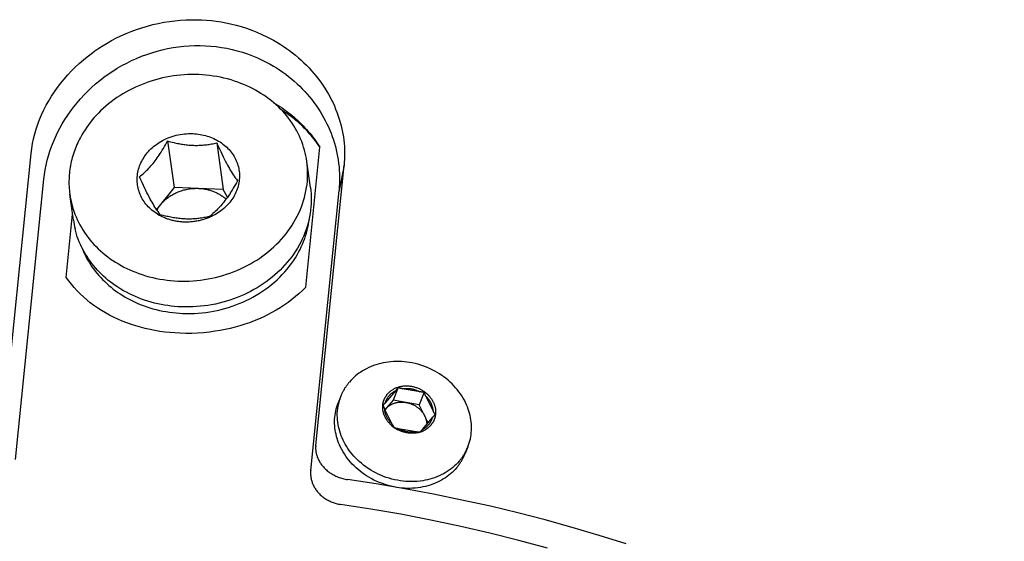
# Model space of a CAD drawing. Extents: x 0 to 1189, y 0 to 841.
# Tile 35 of 77: x 303 to 349, y 137 to 161. Entities that reach past the tile are written whole.
import ezdxf

# ---------------------------------------------------------------- set-up
doc = ezdxf.new("R2010")
doc.units = 0
doc.header["$LTSCALE"] = 65.395
doc.layers.get('0').update_dxf_attribs({"linetype": 'CONTINUOUS'})
doc.layers.add('mg_3d_BL7', color=7, linetype='CONTINUOUS')
doc.styles.get("Standard").update_dxf_attribs({"font": 'txt', "width": 0.8})
doc.dimstyles.get("Standard").update_dxf_attribs({"dimtxt": 3, "dimasz": 3, "dimexe": 2, "dimexo": 0, "dimtad": 1, "dimtxsty": 'STANDARD', "dimblk": '_ARROW_FILLED', "dimblk1": '_ARROW_FILLED', "dimblk2": '_ARROW_FILLED', "dimcen": 0.09, "dimazin": 3, "dimtol": 1, "dimtp": 0.01, "dimtm": 0.01, "dimtfac": 1, "dimtofl": 0, "dimtmove": 0, "dimatfit": 3, "dimtolj": 1})

# ---------------------------------------------------------------- blocks, each defined once
blk = doc.blocks.new('_ARROW_FILLED')
at = {"color": 0, "linetype": 'BYBLOCK'}
blk.add_solid([(0, 0), (-1, 0.167), (-1, -0.167)], dxfattribs=at)
blk = doc.blocks.new('MG_3D_BL7', base_point=(391.459, 121.842))
at = {"layer": 'mg_3d_BL7', "color": 2, "linetype": 'CONTINUOUS'}
for p, q in [((309.749, 155.794), (310.048, 153.622)), ((312.044, 155.701), (312.343, 153.529)), ((316.215, 148.953), (316.877, 155.501)), ((302.035, 142.093), (303.36, 155.207)), ((316.43, 153.623), (316.263, 154.833)), ((316.681, 141.541), (318.006, 154.655)), ((318.006, 154.655), (317.769, 153.478)), ((302.628, 140.886), (303.952, 153.999)), ((310.048, 153.622), (309.231, 152.583)), ((312.343, 153.529), (310.048, 153.622)), ((312.546, 153.16), (312.343, 153.529)), ((316.444, 140.365), (317.769, 153.478)), ((305.335, 152.093), (305.168, 153.303)), ((305, 149.409), (305.298, 152.361)), ((317.858, 143.843), (317.732, 143.528)), ((320.426, 144.11), (319.936, 143.535)), ((320.534, 144.246), (320.299, 143.657)), ((321.561, 144.049), (320.723, 144.195)), ((321.754, 144.035), (321.518, 143.446)), ((322.185, 143.136), (321.829, 143.851)), ((320.299, 143.657), (319.919, 143.211)), ((321.518, 143.446), (320.299, 143.657)), ((321.939, 142.6), (321.518, 143.446)), ((319.906, 143.236), (320.26, 142.525)), ((321.671, 142.286), (322.164, 142.865)), ((320.26, 142.525), (320.267, 142.511)), ((320.535, 142.331), (321.373, 142.186)), ((323.802, 141.472), (323.676, 141.156))]:
    blk.add_line(p, q, dxfattribs=at)
for points in [[(303.36, 155.207), (303.388, 155.439), (303.426, 155.67), (303.474, 155.899), (303.531, 156.127), (303.596, 156.353), (303.671, 156.575), (303.753, 156.795), (303.848, 157.022), (303.952, 157.245), (304.064, 157.464), (304.184, 157.678), (304.311, 157.888), (304.446, 158.094), (304.588, 158.294), (304.742, 158.498), (304.904, 158.695), (305.072, 158.887), (305.246, 159.073), (305.427, 159.253), (305.614, 159.427), (305.806, 159.594), (305.982, 159.739), (306.162, 159.877), (306.346, 160.011), (306.534, 160.139), (306.727, 160.263), (306.924, 160.381), (307.124, 160.494), (307.327, 160.601), (307.564, 160.716), (307.804, 160.824), (308.048, 160.923), (308.295, 161.015), (308.546, 161.099), (308.798, 161.174), (309.054, 161.242), (309.311, 161.3), (309.57, 161.351), (309.83, 161.392), (310.092, 161.426), (310.354, 161.45), (310.618, 161.466), (310.881, 161.473), (311.111, 161.472), (311.34, 161.465), (311.569, 161.45), (311.798, 161.429), (312.024, 161.402), (312.25, 161.368), (312.475, 161.327), (312.698, 161.28), (312.949, 161.218), (313.197, 161.148), (313.443, 161.069), (313.687, 160.983), (313.926, 160.888), (314.163, 160.784), (314.395, 160.673)], [(314.395, 160.673), (314.552, 160.592), (314.708, 160.507), (314.861, 160.418), (315.012, 160.326), (315.161, 160.229), (315.307, 160.129), (315.451, 160.025), (315.593, 159.918), (315.731, 159.807), (315.867, 159.693), (316, 159.575), (316.126, 159.457), (316.248, 159.336), (316.368, 159.212), (316.484, 159.084), (316.597, 158.954), (316.707, 158.821), (316.813, 158.686), (316.915, 158.547), (317.014, 158.406), (317.108, 158.262), (317.199, 158.116), (317.276, 157.983), (317.35, 157.848), (317.421, 157.712), (317.488, 157.573), (317.552, 157.433), (317.612, 157.291), (317.667, 157.15), (317.719, 157.008), (317.767, 156.864), (317.812, 156.719), (317.852, 156.573), (317.888, 156.426), (317.92, 156.28), (317.948, 156.134), (317.972, 155.986), (317.993, 155.838), (318.009, 155.69), (318.02, 155.541), (318.028, 155.393), (318.032, 155.245), (318.031, 155.097), (318.027, 154.949), (318.018, 154.802), (318.006, 154.655)], [(303.952, 153.999), (303.979, 154.223), (304.015, 154.446), (304.059, 154.668), (304.111, 154.888), (304.171, 155.106), (304.238, 155.322), (304.313, 155.535), (304.399, 155.755), (304.493, 155.972), (304.595, 156.185), (304.703, 156.395), (304.819, 156.601), (304.941, 156.802), (305.07, 157), (305.211, 157.2), (305.358, 157.396), (305.512, 157.587), (305.672, 157.772), (305.838, 157.952), (306.01, 158.126), (306.188, 158.295), (306.376, 158.462), (306.569, 158.623), (306.768, 158.777), (306.971, 158.924), (307.179, 159.064), (307.392, 159.198), (307.609, 159.324), (307.834, 159.444), (308.062, 159.557), (308.293, 159.662), (308.529, 159.759), (308.767, 159.847), (309.009, 159.928), (309.253, 160), (309.499, 160.064), (309.748, 160.119), (309.999, 160.165), (310.251, 160.202), (310.504, 160.231), (310.758, 160.25), (311.012, 160.261), (311.265, 160.262), (311.518, 160.254), (311.77, 160.238), (312.021, 160.212), (312.272, 160.177), (312.52, 160.133), (312.768, 160.08), (313.009, 160.019), (313.248, 159.949), (313.484, 159.871), (313.718, 159.784), (313.947, 159.688), (314.173, 159.585), (314.395, 159.473)], [(314.395, 159.473), (314.547, 159.39), (314.697, 159.304), (314.844, 159.213), (314.99, 159.119), (315.132, 159.021), (315.273, 158.919), (315.41, 158.813), (315.545, 158.704), (315.677, 158.591), (315.806, 158.475), (315.932, 158.355), (316.051, 158.236), (316.166, 158.114), (316.279, 157.989), (316.388, 157.861), (316.493, 157.73), (316.595, 157.596), (316.694, 157.46), (316.789, 157.321), (316.88, 157.18), (316.967, 157.036), (317.05, 156.89), (317.127, 156.747), (317.2, 156.601), (317.27, 156.454), (317.335, 156.304), (317.396, 156.153), (317.453, 156.001), (317.506, 155.847), (317.555, 155.691), (317.599, 155.535), (317.639, 155.377), (317.675, 155.217), (317.705, 155.061), (317.732, 154.904), (317.753, 154.747), (317.771, 154.588), (317.784, 154.43), (317.793, 154.271), (317.797, 154.112), (317.797, 153.953), (317.792, 153.795), (317.783, 153.636), (317.769, 153.478)], [(311.204, 158.899), (311.034, 158.904), (310.864, 158.904), (310.695, 158.9), (310.525, 158.891), (310.355, 158.878), (310.186, 158.86), (310.017, 158.838), (309.849, 158.811), (309.681, 158.78), (309.515, 158.745), (309.35, 158.706), (309.187, 158.662), (309.025, 158.614), (308.864, 158.562), (308.705, 158.506), (308.548, 158.445), (308.392, 158.381), (308.238, 158.312), (308.086, 158.239), (307.936, 158.162), (307.792, 158.083), (307.65, 158), (307.511, 157.913), (307.374, 157.823), (307.24, 157.729), (307.108, 157.631), (306.98, 157.529), (306.854, 157.424), (306.731, 157.315), (306.612, 157.202), (306.511, 157.101), (306.412, 156.997), (306.316, 156.891), (306.223, 156.782), (306.134, 156.67), (306.047, 156.557), (305.964, 156.44), (305.884, 156.322), (305.807, 156.202), (305.734, 156.079), (305.665, 155.955)], [(316.263, 154.833), (316.242, 154.968), (316.217, 155.103), (316.187, 155.237), (316.153, 155.37), (316.114, 155.502), (316.071, 155.633), (316.023, 155.763), (315.971, 155.891), (315.915, 156.018), (315.855, 156.143), (315.791, 156.266), (315.723, 156.387), (315.65, 156.508), (315.573, 156.626), (315.492, 156.742), (315.408, 156.855), (315.321, 156.966), (315.23, 157.074), (315.133, 157.182), (315.034, 157.286), (314.931, 157.388), (314.825, 157.486), (314.716, 157.582), (314.605, 157.674), (314.487, 157.766), (314.366, 157.854), (314.243, 157.939), (314.117, 158.021), (313.989, 158.099), (313.859, 158.173), (313.726, 158.244), (313.592, 158.312), (313.456, 158.375), (313.318, 158.435), (313.179, 158.492), (313.039, 158.545), (312.877, 158.6), (312.714, 158.651), (312.55, 158.697), (312.384, 158.739), (312.217, 158.775), (312.05, 158.808), (311.881, 158.835), (311.713, 158.858), (311.543, 158.876), (311.374, 158.89), (311.204, 158.899)], [(314.7, 157.594), (314.802, 157.533), (314.903, 157.471), (315.002, 157.406), (315.101, 157.34), (315.198, 157.272), (315.294, 157.202), (315.389, 157.13), (315.482, 157.057), (315.574, 156.982), (315.665, 156.905), (315.754, 156.827), (315.842, 156.747), (315.929, 156.665), (316.011, 156.584), (316.093, 156.501), (316.172, 156.417), (316.25, 156.331), (316.327, 156.244), (316.402, 156.156), (316.475, 156.066), (316.546, 155.975), (316.616, 155.883), (316.684, 155.789), (316.75, 155.694), (316.814, 155.598), (316.877, 155.501)], [(316.877, 155.501), (316.823, 155.581), (316.768, 155.661), (316.711, 155.739), (316.654, 155.817), (316.594, 155.894), (316.534, 155.969), (316.472, 156.044), (316.409, 156.117), (316.344, 156.19), (316.279, 156.261), (316.212, 156.332), (316.144, 156.401), (316.075, 156.469), (315.996, 156.543), (315.916, 156.616), (315.835, 156.688), (315.753, 156.758), (315.669, 156.827), (315.585, 156.894), (315.499, 156.96), (315.412, 157.024), (315.323, 157.086), (315.234, 157.147), (315.144, 157.207), (315.053, 157.265)], [(305.665, 155.955), (305.622, 155.873), (305.581, 155.79), (305.541, 155.707), (305.503, 155.623), (305.467, 155.538), (305.433, 155.452), (305.4, 155.365), (305.369, 155.278), (305.339, 155.19), (305.312, 155.102), (305.286, 155.013), (305.262, 154.923), (305.24, 154.833), (305.22, 154.743), (305.202, 154.652), (305.187, 154.562), (305.173, 154.473), (305.161, 154.383), (305.151, 154.293), (305.143, 154.203), (305.137, 154.113), (305.133, 154.023), (305.13, 153.932), (305.13, 153.842), (305.131, 153.752), (305.135, 153.662), (305.14, 153.572), (305.148, 153.482), (305.157, 153.392), (305.168, 153.303)], [(309.342, 152.323), (309.274, 152.364), (309.206, 152.407), (309.141, 152.453), (309.076, 152.501), (309.014, 152.551), (308.954, 152.604), (308.895, 152.659), (308.839, 152.716), (308.785, 152.775), (308.735, 152.834), (308.688, 152.895), (308.644, 152.957), (308.602, 153.022), (308.562, 153.087), (308.525, 153.155), (308.491, 153.224), (308.46, 153.294), (308.432, 153.365), (308.408, 153.436), (308.386, 153.508), (308.368, 153.581), (308.353, 153.655), (308.34, 153.729), (308.331, 153.804), (308.325, 153.879), (308.322, 153.954), (308.322, 154.029), (308.326, 154.105), (308.333, 154.181), (308.343, 154.257), (308.356, 154.332), (308.372, 154.407), (308.391, 154.481), (308.413, 154.554), (308.438, 154.626), (308.466, 154.697), (308.498, 154.77), (308.533, 154.842), (308.571, 154.912), (308.611, 154.981), (308.654, 155.048), (308.699, 155.113), (308.747, 155.177), (308.797, 155.239), (308.849, 155.299), (308.906, 155.36), (308.965, 155.419), (309.026, 155.475), (309.089, 155.53), (309.154, 155.582), (309.221, 155.633), (309.289, 155.681), (309.359, 155.726), (309.43, 155.77), (309.515, 155.817), (309.601, 155.861), (309.689, 155.903), (309.778, 155.94), (309.869, 155.975), (309.96, 156.007), (310.053, 156.035), (310.147, 156.06), (310.243, 156.081), (310.339, 156.1), (310.436, 156.115), (310.534, 156.126), (310.632, 156.135), (310.729, 156.139), (310.827, 156.141), (310.925, 156.138)], [(308.427, 154.115), (308.485, 154.162), (308.543, 154.209), (308.599, 154.258), (308.655, 154.308), (308.709, 154.358), (308.763, 154.41), (308.816, 154.463), (308.867, 154.517), (308.918, 154.571), (308.967, 154.627), (309.016, 154.683), (309.063, 154.741), (309.11, 154.799), (309.16, 154.865), (309.21, 154.931), (309.259, 154.999), (309.307, 155.067), (309.353, 155.136), (309.399, 155.205), (309.444, 155.275), (309.497, 155.36), (309.55, 155.446), (309.601, 155.532), (309.651, 155.619), (309.7, 155.707), (309.749, 155.794)], [(309.749, 155.794), (309.819, 155.775), (309.889, 155.756), (309.96, 155.738), (310.031, 155.721), (310.089, 155.707), (310.147, 155.694), (310.206, 155.682), (310.265, 155.67), (310.324, 155.659), (310.383, 155.649), (310.442, 155.639), (310.501, 155.63), (310.56, 155.622), (310.62, 155.615), (310.679, 155.609), (310.739, 155.603), (310.799, 155.598), (310.858, 155.595), (310.918, 155.592)], [(310.925, 156.138), (311.01, 156.134), (311.096, 156.126), (311.181, 156.116), (311.265, 156.103), (311.35, 156.087), (311.433, 156.069), (311.517, 156.048), (311.599, 156.024), (311.681, 155.997), (311.758, 155.969), (311.835, 155.938), (311.91, 155.905), (311.984, 155.869), (312.057, 155.831), (312.129, 155.79), (312.199, 155.746), (312.267, 155.7), (312.334, 155.652), (312.395, 155.603), (312.455, 155.552), (312.513, 155.499), (312.569, 155.444), (312.623, 155.387), (312.675, 155.327), (312.724, 155.266), (312.771, 155.203), (312.815, 155.138), (312.855, 155.073), (312.892, 155.007), (312.927, 154.94), (312.959, 154.871), (312.988, 154.801), (313.014, 154.73), (313.037, 154.657), (313.057, 154.584), (313.074, 154.51), (313.087, 154.436), (313.098, 154.362), (313.105, 154.287), (313.109, 154.211), (313.11, 154.136), (313.108, 154.061), (313.102, 153.985), (313.094, 153.911), (313.082, 153.836), (313.067, 153.76), (313.049, 153.685), (313.028, 153.61), (313.003, 153.537), (312.976, 153.464), (312.946, 153.393), (312.913, 153.323), (312.878, 153.254), (312.84, 153.186), (312.797, 153.117), (312.752, 153.05), (312.704, 152.984), (312.654, 152.92), (312.602, 152.858), (312.547, 152.798), (312.491, 152.74), (312.432, 152.684), (312.372, 152.63), (312.306, 152.576), (312.239, 152.524), (312.171, 152.474), (312.1, 152.427), (312.028, 152.382), (311.955, 152.339), (311.881, 152.299), (311.805, 152.262), (311.728, 152.226)], [(310.918, 155.592), (310.977, 155.59), (311.035, 155.589), (311.094, 155.589), (311.152, 155.589), (311.211, 155.591), (311.27, 155.593), (311.328, 155.596), (311.387, 155.601), (311.445, 155.606), (311.503, 155.611), (311.564, 155.618), (311.624, 155.626), (311.685, 155.634), (311.745, 155.644), (311.805, 155.654), (311.865, 155.664), (311.925, 155.676), (311.984, 155.688), (312.044, 155.701)], [(312.044, 155.701), (312.105, 155.565), (312.168, 155.429), (312.231, 155.294), (312.295, 155.159), (312.345, 155.058), (312.395, 154.958), (312.446, 154.857), (312.499, 154.758), (312.552, 154.659), (312.594, 154.583), (312.637, 154.508), (312.681, 154.433), (312.726, 154.359), (312.772, 154.286), (312.819, 154.213), (312.867, 154.14), (312.916, 154.069), (312.966, 153.999), (313.017, 153.929)], [(310.228, 149.237), (310.405, 149.232), (310.582, 149.232), (310.759, 149.237), (310.936, 149.247), (311.113, 149.261), (311.29, 149.281), (311.465, 149.305), (311.64, 149.334), (311.814, 149.368), (311.987, 149.407), (312.159, 149.45), (312.329, 149.498), (312.499, 149.551), (312.666, 149.608), (312.83, 149.669), (312.992, 149.735), (313.152, 149.805), (313.31, 149.879), (313.466, 149.958), (313.62, 150.042), (313.771, 150.13), (313.916, 150.22), (314.059, 150.314), (314.198, 150.412), (314.335, 150.514), (314.469, 150.62), (314.599, 150.73), (314.726, 150.845), (314.846, 150.959), (314.962, 151.077), (315.074, 151.198), (315.183, 151.323), (315.288, 151.452), (315.388, 151.583), (315.484, 151.718), (315.573, 151.851), (315.657, 151.988), (315.737, 152.126), (315.812, 152.268), (315.883, 152.412), (315.948, 152.558), (316.008, 152.707), (316.062, 152.853), (316.11, 153.001), (316.153, 153.151), (316.191, 153.302), (316.224, 153.454), (316.251, 153.608), (316.272, 153.762), (316.288, 153.915), (316.298, 154.068), (316.302, 154.221), (316.301, 154.375), (316.294, 154.528), (316.281, 154.681), (316.263, 154.833)], [(309.4, 152.343), (309.349, 152.413), (309.299, 152.484), (309.25, 152.555), (309.202, 152.627), (309.155, 152.7), (309.109, 152.774), (309.064, 152.848), (309.02, 152.923), (308.977, 152.998), (308.935, 153.073), (308.882, 153.172), (308.829, 153.272), (308.778, 153.372), (308.728, 153.473), (308.678, 153.574), (308.614, 153.708), (308.551, 153.844), (308.489, 153.979), (308.427, 154.115)], [(313.017, 153.929), (312.969, 153.841), (312.919, 153.754), (312.869, 153.667), (312.818, 153.581), (312.766, 153.495), (312.712, 153.41), (312.667, 153.34), (312.622, 153.27), (312.575, 153.201), (312.527, 153.133), (312.478, 153.066), (312.429, 152.999), (312.378, 152.933), (312.331, 152.875), (312.284, 152.818), (312.235, 152.761), (312.186, 152.706), (312.135, 152.651), (312.084, 152.597), (312.031, 152.545), (311.978, 152.493), (311.923, 152.442), (311.867, 152.392), (311.811, 152.344), (311.754, 152.296), (311.695, 152.25)], [(309.388, 152.783), (309.421, 152.823), (309.455, 152.863), (309.49, 152.902), (309.526, 152.94), (309.564, 152.977), (309.602, 153.013), (309.642, 153.048), (309.682, 153.082), (309.724, 153.115), (309.766, 153.146), (309.809, 153.177), (309.853, 153.207), (309.897, 153.236), (309.943, 153.263), (309.989, 153.29), (310.035, 153.315), (310.083, 153.34), (310.13, 153.363), (310.179, 153.385), (310.233, 153.407), (310.287, 153.429), (310.341, 153.449), (310.397, 153.467), (310.452, 153.484), (310.508, 153.5), (310.565, 153.514), (310.621, 153.527), (310.678, 153.538), (310.735, 153.548), (310.793, 153.557), (310.85, 153.564), (310.908, 153.569), (310.966, 153.573), (311.023, 153.576), (311.081, 153.577), (311.138, 153.577), (311.196, 153.575)], [(316.43, 153.623), (316.448, 153.471), (316.461, 153.318), (316.468, 153.165), (316.469, 153.012), (316.464, 152.858), (316.454, 152.705), (316.439, 152.552), (316.418, 152.398), (316.391, 152.244), (316.358, 152.092), (316.32, 151.941), (316.277, 151.791), (316.228, 151.643), (316.175, 151.497), (316.115, 151.348), (316.049, 151.202), (315.979, 151.058), (315.904, 150.917), (315.824, 150.778), (315.74, 150.642), (315.651, 150.508), (315.555, 150.373), (315.454, 150.242), (315.35, 150.114), (315.241, 149.989), (315.129, 149.867), (315.013, 149.749), (314.893, 149.635), (314.766, 149.521), (314.636, 149.411), (314.502, 149.304), (314.365, 149.202), (314.226, 149.104), (314.083, 149.01), (313.938, 148.92), (313.787, 148.832), (313.633, 148.749), (313.477, 148.67), (313.319, 148.595), (313.159, 148.525), (312.997, 148.459), (312.833, 148.398), (312.665, 148.341), (312.496, 148.288), (312.326, 148.24), (312.154, 148.197), (311.981, 148.158), (311.807, 148.125), (311.632, 148.096), (311.456, 148.071), (311.28, 148.052), (311.103, 148.037), (310.926, 148.027), (310.749, 148.022), (310.572, 148.022), (310.395, 148.027)], [(311.196, 153.575), (311.241, 153.573), (311.286, 153.57), (311.33, 153.566), (311.375, 153.561), (311.42, 153.555), (311.464, 153.549), (311.509, 153.541), (311.553, 153.532), (311.597, 153.523), (311.641, 153.513), (311.685, 153.501), (311.728, 153.489), (311.771, 153.476), (311.814, 153.462), (311.857, 153.447), (311.899, 153.431), (311.939, 153.415), (311.979, 153.398), (312.018, 153.38), (312.057, 153.362), (312.096, 153.342), (312.134, 153.322), (312.172, 153.301), (312.209, 153.279), (312.245, 153.256), (312.281, 153.233), (312.317, 153.208), (312.352, 153.183), (312.386, 153.157), (312.42, 153.13), (312.453, 153.103), (312.485, 153.075)], [(305.168, 153.303), (305.189, 153.167), (305.215, 153.033), (305.245, 152.899), (305.279, 152.765), (305.318, 152.634), (305.361, 152.503), (305.408, 152.373), (305.46, 152.244), (305.516, 152.117), (305.577, 151.992), (305.641, 151.869), (305.709, 151.749), (305.782, 151.628), (305.859, 151.509), (305.939, 151.394), (306.024, 151.28), (306.111, 151.17), (306.202, 151.062), (306.299, 150.954), (306.398, 150.849), (306.501, 150.748), (306.607, 150.649), (306.715, 150.554), (306.827, 150.462), (306.945, 150.37), (307.065, 150.281), (307.189, 150.196), (307.315, 150.115), (307.443, 150.037), (307.573, 149.962), (307.705, 149.891), (307.84, 149.824), (307.976, 149.76), (308.113, 149.7), (308.253, 149.644), (308.393, 149.591), (308.555, 149.535), (308.718, 149.485), (308.882, 149.438), (309.048, 149.397), (309.215, 149.36), (309.382, 149.328), (309.55, 149.301), (309.719, 149.278), (309.889, 149.259), (310.058, 149.246), (310.228, 149.237)], [(310.507, 151.997), (310.461, 152), (310.415, 152.003), (310.369, 152.006), (310.324, 152.011), (310.278, 152.016), (310.232, 152.022), (310.187, 152.029), (310.142, 152.037), (310.096, 152.045), (310.051, 152.055), (310.007, 152.065), (309.962, 152.076), (309.917, 152.087), (309.874, 152.099), (309.831, 152.112), (309.789, 152.126), (309.746, 152.14), (309.704, 152.155), (309.662, 152.171), (309.621, 152.188), (309.579, 152.205), (309.538, 152.223), (309.498, 152.242), (309.458, 152.261), (309.418, 152.282), (309.379, 152.303)], [(310.569, 152.141), (310.509, 152.144), (310.449, 152.147), (310.389, 152.152), (310.329, 152.158), (310.269, 152.164), (310.206, 152.172), (310.143, 152.181), (310.081, 152.19), (310.018, 152.2), (309.956, 152.212), (309.893, 152.223), (309.831, 152.236), (309.769, 152.25), (309.707, 152.264), (309.646, 152.278), (309.584, 152.294), (309.523, 152.31), (309.461, 152.326), (309.4, 152.343)], [(310.46, 147.72), (310.64, 147.716), (310.82, 147.716), (311, 147.722), (311.18, 147.732), (311.36, 147.748), (311.539, 147.769), (311.718, 147.795), (311.896, 147.826), (312.073, 147.862), (312.249, 147.903), (312.423, 147.949), (312.596, 148), (312.766, 148.055), (312.935, 148.115), (313.101, 148.18), (313.266, 148.25), (313.428, 148.325), (313.588, 148.404), (313.743, 148.486), (313.895, 148.573), (314.045, 148.665), (314.192, 148.761), (314.336, 148.861), (314.477, 148.966), (314.611, 149.072), (314.742, 149.182), (314.869, 149.297), (314.993, 149.415), (315.112, 149.537), (315.228, 149.663), (315.336, 149.79), (315.441, 149.919), (315.541, 150.052), (315.636, 150.188), (315.727, 150.327), (315.812, 150.47), (315.88, 150.591), (315.944, 150.713), (316.004, 150.838), (316.061, 150.964), (316.114, 151.092), (316.162, 151.222), (316.207, 151.353), (316.246, 151.483), (316.282, 151.613), (316.313, 151.745), (316.341, 151.878), (316.364, 152.011), (316.382, 152.145), (316.396, 152.28)], [(311.709, 152.218), (311.661, 152.198), (311.614, 152.179), (311.566, 152.162), (311.517, 152.144), (311.469, 152.128), (311.42, 152.113), (311.371, 152.099), (311.321, 152.085), (311.271, 152.073), (311.222, 152.061), (311.171, 152.051), (311.121, 152.041), (311.07, 152.032), (311.019, 152.024), (310.968, 152.017), (310.917, 152.011), (310.866, 152.006), (310.815, 152.002), (310.763, 151.999), (310.712, 151.997), (310.661, 151.995), (310.609, 151.995), (310.558, 151.996), (310.507, 151.997)], [(311.695, 152.25), (311.636, 152.237), (311.576, 152.225), (311.516, 152.214), (311.456, 152.203), (311.396, 152.193), (311.336, 152.183), (311.276, 152.175), (311.215, 152.167), (311.155, 152.16), (311.096, 152.155), (311.038, 152.15), (310.979, 152.146), (310.921, 152.142), (310.862, 152.14), (310.804, 152.138), (310.745, 152.138), (310.686, 152.138), (310.628, 152.139), (310.569, 152.141)], [(310.395, 148.027), (310.235, 148.035), (310.076, 148.048), (309.918, 148.064), (309.759, 148.085), (309.601, 148.109), (309.444, 148.138), (309.287, 148.171), (309.131, 148.207), (308.977, 148.248), (308.823, 148.293), (308.671, 148.343), (308.525, 148.394), (308.381, 148.449), (308.239, 148.508), (308.098, 148.571), (307.959, 148.637), (307.822, 148.708), (307.687, 148.782), (307.554, 148.86), (307.424, 148.942), (307.296, 149.027), (307.171, 149.116), (307.062, 149.198), (306.955, 149.283), (306.851, 149.371), (306.749, 149.462), (306.65, 149.555), (306.554, 149.651), (306.462, 149.748), (306.373, 149.847), (306.287, 149.949), (306.204, 150.053), (306.124, 150.159), (306.047, 150.268), (305.975, 150.377), (305.906, 150.488), (305.84, 150.601), (305.778, 150.716), (305.719, 150.833), (305.663, 150.951), (305.612, 151.07), (305.565, 151.19), (305.521, 151.312), (305.481, 151.434), (305.445, 151.558), (305.413, 151.683)], [(305.731, 150.81), (305.778, 150.691), (305.829, 150.574), (305.883, 150.459), (305.942, 150.344), (306.003, 150.232), (306.068, 150.121), (306.136, 150.013), (306.207, 149.906), (306.281, 149.801), (306.359, 149.699), (306.439, 149.598), (306.525, 149.497), (306.614, 149.398), (306.706, 149.302), (306.801, 149.208), (306.898, 149.117), (306.997, 149.029), (307.099, 148.943), (307.204, 148.861), (307.31, 148.781), (307.418, 148.704), (307.529, 148.629), (307.646, 148.555), (307.765, 148.484), (307.886, 148.416), (308.009, 148.351), (308.133, 148.289), (308.259, 148.231), (308.386, 148.175), (308.515, 148.123), (308.645, 148.074), (308.776, 148.028), (308.908, 147.985), (309.06, 147.94), (309.212, 147.9), (309.366, 147.863), (309.521, 147.831), (309.676, 147.802), (309.832, 147.778), (309.989, 147.757), (310.146, 147.741), (310.303, 147.729), (310.46, 147.72)], [(316.215, 148.953), (316.059, 148.798), (315.898, 148.648), (315.731, 148.504), (315.559, 148.366), (315.383, 148.234), (315.202, 148.107), (315.017, 147.987), (314.821, 147.868), (314.622, 147.755), (314.418, 147.648), (314.212, 147.548), (314.003, 147.455), (313.791, 147.367), (313.577, 147.286), (313.354, 147.209), (313.128, 147.138), (312.901, 147.074), (312.673, 147.016), (312.442, 146.965), (312.211, 146.92), (311.978, 146.881), (311.703, 146.844), (311.427, 146.816), (311.15, 146.796), (310.873, 146.785), (310.595, 146.783), (310.318, 146.79), (310.084, 146.803), (309.851, 146.822), (309.618, 146.847), (309.386, 146.879), (309.156, 146.918), (308.926, 146.963), (308.698, 147.015), (308.48, 147.071), (308.263, 147.134), (308.049, 147.203), (307.837, 147.278), (307.627, 147.361), (307.42, 147.449), (307.216, 147.545), (307.026, 147.642), (306.838, 147.745), (306.654, 147.854), (306.474, 147.97), (306.298, 148.092), (306.127, 148.22), (305.96, 148.355), (305.806, 148.489), (305.657, 148.63), (305.513, 148.775), (305.375, 148.926), (305.244, 149.082), (305.118, 149.243), (305, 149.409)], [(323.802, 141.472), (323.836, 141.564), (323.867, 141.657), (323.894, 141.752), (323.917, 141.847), (323.936, 141.944), (323.951, 142.042), (323.962, 142.141), (323.968, 142.24), (323.971, 142.34), (323.97, 142.439), (323.965, 142.54), (323.956, 142.641), (323.943, 142.742), (323.926, 142.842), (323.905, 142.941), (323.88, 143.042), (323.851, 143.142), (323.818, 143.241), (323.782, 143.338), (323.742, 143.434), (323.691, 143.543), (323.637, 143.65), (323.578, 143.755), (323.515, 143.857), (323.448, 143.957), (323.378, 144.055), (323.303, 144.15), (323.226, 144.242), (323.145, 144.331), (323.058, 144.421), (322.967, 144.508), (322.874, 144.591), (322.777, 144.671), (322.678, 144.747), (322.576, 144.82), (322.472, 144.889), (322.365, 144.955), (322.256, 145.017), (322.13, 145.083), (322.001, 145.144), (321.869, 145.2), (321.736, 145.251), (321.601, 145.297), (321.464, 145.338), (321.326, 145.374), (321.187, 145.404), (321.064, 145.426), (320.941, 145.443), (320.817, 145.457), (320.693, 145.466), (320.569, 145.471), (320.445, 145.471), (320.32, 145.466), (320.196, 145.458), (320.072, 145.444), (319.954, 145.427), (319.837, 145.405), (319.721, 145.379), (319.606, 145.349), (319.492, 145.315), (319.379, 145.276), (319.269, 145.232), (319.16, 145.184), (319.053, 145.132), (318.963, 145.083), (318.874, 145.031), (318.788, 144.976), (318.703, 144.917), (318.621, 144.855), (318.543, 144.791), (318.468, 144.725), (318.396, 144.655), (318.326, 144.583), (318.259, 144.508)], [(317.858, 143.843), (317.87, 143.873), (317.882, 143.903), (317.895, 143.933), (317.909, 143.962), (317.923, 143.991), (317.937, 144.02), (317.953, 144.053), (317.97, 144.085), (317.988, 144.118), (318.006, 144.149), (318.025, 144.181), (318.044, 144.212), (318.063, 144.243), (318.083, 144.274), (318.104, 144.304), (318.125, 144.334), (318.146, 144.364), (318.168, 144.394), (318.19, 144.423), (318.213, 144.451), (318.236, 144.48), (318.259, 144.508)], [(320.04, 143.948), (320.062, 143.973), (320.085, 143.998), (320.109, 144.022), (320.134, 144.044), (320.16, 144.067), (320.187, 144.088), (320.214, 144.108), (320.242, 144.128), (320.27, 144.147), (320.299, 144.164), (320.329, 144.181), (320.359, 144.197), (320.389, 144.212), (320.425, 144.228), (320.461, 144.243), (320.498, 144.257), (320.535, 144.269), (320.572, 144.28), (320.61, 144.29), (320.648, 144.299), (320.686, 144.307), (320.724, 144.313), (320.763, 144.318), (320.802, 144.322), (320.84, 144.325), (320.881, 144.327), (320.922, 144.328), (320.962, 144.327), (321.003, 144.326), (321.044, 144.323), (321.084, 144.319), (321.125, 144.313), (321.165, 144.307), (321.205, 144.299), (321.245, 144.291), (321.284, 144.281), (321.324, 144.27), (321.363, 144.258), (321.402, 144.244), (321.441, 144.23), (321.479, 144.215), (321.517, 144.198), (321.554, 144.181), (321.591, 144.162), (321.627, 144.142), (321.663, 144.122), (321.698, 144.1), (321.732, 144.078), (321.766, 144.054)], [(319.815, 143.372), (319.816, 143.393), (319.818, 143.414), (319.82, 143.435), (319.822, 143.455), (319.825, 143.476), (319.828, 143.497), (319.832, 143.518), (319.836, 143.538), (319.841, 143.559), (319.846, 143.579), (319.852, 143.599), (319.858, 143.62), (319.864, 143.64), (319.871, 143.659), (319.879, 143.679), (319.886, 143.699), (319.895, 143.718), (319.904, 143.737), (319.913, 143.756), (319.922, 143.775), (319.932, 143.793), (319.943, 143.811), (319.954, 143.829), (319.965, 143.847), (319.976, 143.865), (319.988, 143.882), (320.001, 143.899), (320.013, 143.916), (320.026, 143.932), (320.04, 143.948)], [(319.936, 143.535), (319.942, 143.556), (319.949, 143.577), (319.956, 143.598), (319.964, 143.618), (319.973, 143.638), (319.981, 143.658), (319.991, 143.678), (320.001, 143.698), (320.011, 143.717), (320.022, 143.736), (320.033, 143.755), (320.045, 143.774), (320.057, 143.792), (320.07, 143.81), (320.083, 143.828), (320.097, 143.845), (320.111, 143.862), (320.125, 143.878), (320.14, 143.894), (320.154, 143.909), (320.17, 143.925), (320.185, 143.939), (320.201, 143.954), (320.217, 143.968), (320.234, 143.981), (320.251, 143.995), (320.268, 144.007), (320.285, 144.02), (320.303, 144.032), (320.321, 144.044), (320.339, 144.055), (320.358, 144.066), (320.376, 144.076), (320.395, 144.086), (320.414, 144.096)], [(320.534, 144.246), (320.527, 144.236), (320.519, 144.226), (320.511, 144.216), (320.504, 144.206), (320.493, 144.192), (320.482, 144.178), (320.471, 144.164), (320.46, 144.15), (320.448, 144.137), (320.437, 144.123), (320.426, 144.11)], [(320.723, 144.195), (320.712, 144.197), (320.701, 144.199), (320.69, 144.201), (320.679, 144.203), (320.668, 144.205), (320.657, 144.208), (320.646, 144.21), (320.635, 144.213), (320.624, 144.216), (320.618, 144.217), (320.611, 144.219), (320.604, 144.221), (320.598, 144.223), (320.591, 144.225), (320.585, 144.227), (320.578, 144.229), (320.572, 144.231), (320.565, 144.233), (320.559, 144.236), (320.553, 144.238), (320.547, 144.241), (320.54, 144.244), (320.534, 144.246)], [(320.723, 144.195), (320.751, 144.199), (320.778, 144.203), (320.806, 144.206), (320.834, 144.208), (320.863, 144.21), (320.891, 144.211), (320.919, 144.211), (320.947, 144.211), (320.975, 144.21), (321.004, 144.209), (321.032, 144.206), (321.06, 144.204), (321.088, 144.2), (321.116, 144.197), (321.144, 144.192), (321.172, 144.187), (321.201, 144.181), (321.229, 144.174), (321.257, 144.167), (321.285, 144.16), (321.312, 144.151), (321.34, 144.143), (321.367, 144.133), (321.394, 144.123), (321.421, 144.112), (321.447, 144.101), (321.474, 144.09), (321.5, 144.077), (321.525, 144.065), (321.551, 144.051)], [(321.754, 144.035), (321.747, 144.035), (321.739, 144.034), (321.732, 144.034), (321.725, 144.034), (321.718, 144.034), (321.711, 144.034), (321.703, 144.034), (321.693, 144.035), (321.683, 144.035), (321.673, 144.036), (321.663, 144.036), (321.652, 144.037), (321.642, 144.038), (321.632, 144.039), (321.622, 144.041), (321.612, 144.042), (321.601, 144.043), (321.591, 144.045), (321.581, 144.046), (321.571, 144.048), (321.561, 144.049)], [(321.829, 143.851), (321.822, 143.865), (321.815, 143.88), (321.808, 143.894), (321.804, 143.903), (321.8, 143.913), (321.796, 143.922), (321.792, 143.931), (321.788, 143.94), (321.784, 143.95), (321.78, 143.959), (321.777, 143.968), (321.773, 143.978), (321.769, 143.987), (321.766, 143.997), (321.763, 144.006), (321.76, 144.016), (321.757, 144.025), (321.754, 144.035)], [(321.766, 144.054), (321.793, 144.034), (321.821, 144.013), (321.847, 143.991), (321.873, 143.969), (321.899, 143.946), (321.924, 143.922), (321.948, 143.898), (321.972, 143.873), (321.995, 143.847), (322.018, 143.821), (322.038, 143.795), (322.059, 143.769), (322.078, 143.742), (322.097, 143.715), (322.116, 143.687), (322.133, 143.659), (322.15, 143.63), (322.165, 143.601), (322.18, 143.571), (322.195, 143.541), (322.206, 143.515), (322.217, 143.488), (322.228, 143.461), (322.237, 143.433), (322.246, 143.406), (322.254, 143.378), (322.262, 143.35), (322.268, 143.322), (322.274, 143.293), (322.279, 143.265), (322.283, 143.236), (322.287, 143.208), (322.289, 143.181), (322.291, 143.153), (322.292, 143.125), (322.292, 143.097), (322.292, 143.069), (322.291, 143.041), (322.288, 143.013), (322.285, 142.985), (322.282, 142.957), (322.277, 142.93)], [(322.179, 143.146), (322.178, 143.169), (322.175, 143.192), (322.172, 143.215), (322.169, 143.237), (322.165, 143.26), (322.16, 143.283), (322.155, 143.305), (322.149, 143.327), (322.143, 143.35), (322.136, 143.372), (322.129, 143.394), (322.121, 143.415), (322.113, 143.437), (322.104, 143.458), (322.095, 143.48), (322.086, 143.501), (322.076, 143.521), (322.065, 143.543), (322.053, 143.565), (322.041, 143.586), (322.028, 143.607), (322.016, 143.627), (322.002, 143.648), (321.988, 143.668), (321.974, 143.687), (321.959, 143.707), (321.944, 143.726), (321.929, 143.745), (321.913, 143.763), (321.897, 143.781), (321.881, 143.799), (321.864, 143.817), (321.847, 143.834), (321.829, 143.851)], [(323.274, 140.492), (323.208, 140.417), (323.138, 140.344), (323.065, 140.275), (322.99, 140.208), (322.912, 140.144), (322.83, 140.082), (322.746, 140.024), (322.659, 139.968), (322.571, 139.916), (322.48, 139.867), (322.373, 139.815), (322.265, 139.767), (322.154, 139.724), (322.042, 139.685), (321.928, 139.65), (321.813, 139.62), (321.696, 139.594), (321.579, 139.572), (321.461, 139.555), (321.337, 139.542), (321.213, 139.533), (321.089, 139.528), (320.965, 139.529), (320.84, 139.533), (320.716, 139.542), (320.592, 139.556), (320.469, 139.573), (320.347, 139.595), (320.207, 139.626), (320.069, 139.661), (319.932, 139.702), (319.797, 139.748), (319.664, 139.799), (319.533, 139.855), (319.404, 139.917), (319.277, 139.983), (319.169, 140.045), (319.062, 140.11), (318.958, 140.18), (318.856, 140.252), (318.757, 140.329), (318.66, 140.408), (318.566, 140.492), (318.476, 140.578), (318.388, 140.668), (318.308, 140.757), (318.23, 140.849), (318.156, 140.944), (318.085, 141.042), (318.019, 141.142), (317.956, 141.244), (317.897, 141.349), (317.842, 141.456), (317.792, 141.565), (317.752, 141.661), (317.716, 141.759), (317.683, 141.857), (317.654, 141.957), (317.629, 142.058), (317.608, 142.157), (317.591, 142.257), (317.578, 142.358), (317.568, 142.459), (317.563, 142.56), (317.562, 142.659), (317.565, 142.759), (317.572, 142.858), (317.583, 142.957), (317.598, 143.055), (317.617, 143.152), (317.64, 143.247), (317.666, 143.342), (317.697, 143.436), (317.732, 143.528)], [(323.4, 140.807), (323.329, 140.728), (323.255, 140.651), (323.177, 140.578), (323.096, 140.507), (323.012, 140.44), (322.926, 140.377), (322.837, 140.317), (322.745, 140.26), (322.652, 140.207), (322.552, 140.155), (322.45, 140.108), (322.346, 140.064), (322.241, 140.025), (322.134, 139.989), (322.026, 139.958), (321.917, 139.93), (321.807, 139.906), (321.696, 139.887), (321.565, 139.868), (321.433, 139.855), (321.301, 139.847), (321.168, 139.844), (321.036, 139.846), (320.904, 139.853), (320.772, 139.865), (320.641, 139.882), (320.507, 139.905), (320.374, 139.932), (320.243, 139.964), (320.112, 140.001), (319.983, 140.042), (319.856, 140.089), (319.731, 140.14), (319.607, 140.195), (319.486, 140.255), (319.368, 140.318), (319.252, 140.386), (319.138, 140.459), (319.027, 140.535), (318.919, 140.616), (318.815, 140.7), (318.713, 140.789), (318.629, 140.868), (318.547, 140.95), (318.468, 141.035), (318.392, 141.122), (318.319, 141.212), (318.249, 141.304), (318.183, 141.399), (318.12, 141.496), (318.061, 141.596), (318.008, 141.693), (317.959, 141.791), (317.913, 141.892), (317.871, 141.994), (317.834, 142.097), (317.8, 142.202), (317.77, 142.309), (317.745, 142.416), (317.725, 142.524), (317.709, 142.629), (317.698, 142.734), (317.691, 142.839), (317.689, 142.945), (317.69, 143.051), (317.697, 143.156), (317.708, 143.261), (317.723, 143.365), (317.743, 143.468)], [(320.184, 142.514), (320.165, 142.533), (320.146, 142.553), (320.127, 142.573), (320.109, 142.593), (320.091, 142.614), (320.073, 142.635), (320.056, 142.657), (320.04, 142.679), (320.024, 142.701), (320.008, 142.724), (319.993, 142.747), (319.978, 142.771), (319.964, 142.794), (319.951, 142.818), (319.938, 142.843), (319.926, 142.867), (319.914, 142.892), (319.903, 142.918), (319.893, 142.942), (319.883, 142.966), (319.874, 142.99), (319.866, 143.015), (319.859, 143.04), (319.851, 143.065), (319.845, 143.09), (319.839, 143.115), (319.834, 143.141), (319.829, 143.166), (319.825, 143.192), (319.822, 143.217), (319.819, 143.243), (319.817, 143.269), (319.815, 143.295), (319.815, 143.32), (319.815, 143.346), (319.815, 143.372)], [(319.88, 143.471), (319.871, 143.461), (319.867, 143.457), (319.862, 143.452), (319.858, 143.447), (319.854, 143.443), (319.849, 143.438), (319.844, 143.434), (319.84, 143.429), (319.835, 143.425), (319.83, 143.42)], [(319.83, 143.42), (319.833, 143.412), (319.835, 143.404), (319.838, 143.396), (319.841, 143.388), (319.844, 143.38), (319.846, 143.372), (319.851, 143.36), (319.855, 143.349), (319.86, 143.337), (319.865, 143.326), (319.869, 143.314), (319.874, 143.303), (319.879, 143.292), (319.885, 143.281), (319.89, 143.269), (319.895, 143.258), (319.901, 143.247), (319.906, 143.236)], [(319.936, 143.535), (319.925, 143.522), (319.914, 143.509), (319.903, 143.496), (319.891, 143.484), (319.88, 143.471)], [(319.947, 143.244), (319.963, 143.263), (319.98, 143.281), (319.998, 143.299), (320.016, 143.316), (320.035, 143.333), (320.054, 143.349), (320.073, 143.364), (320.093, 143.379), (320.114, 143.394), (320.134, 143.408), (320.156, 143.422), (320.179, 143.435), (320.201, 143.447), (320.224, 143.459), (320.247, 143.471), (320.271, 143.481), (320.295, 143.492), (320.319, 143.501), (320.343, 143.51), (320.368, 143.518), (320.396, 143.526), (320.423, 143.534), (320.451, 143.541), (320.479, 143.547), (320.508, 143.552), (320.536, 143.557), (320.565, 143.56), (320.593, 143.564), (320.622, 143.566), (320.651, 143.568), (320.68, 143.569), (320.709, 143.569), (320.738, 143.568), (320.766, 143.567), (320.795, 143.565), (320.824, 143.563), (320.852, 143.56), (320.881, 143.556), (320.909, 143.551)], [(320.909, 143.551), (320.939, 143.546), (320.97, 143.539), (321, 143.532), (321.03, 143.524), (321.06, 143.515), (321.09, 143.506), (321.119, 143.495), (321.149, 143.484), (321.178, 143.473), (321.207, 143.46), (321.235, 143.447), (321.263, 143.433), (321.291, 143.418), (321.318, 143.403), (321.346, 143.387), (321.372, 143.37), (321.398, 143.353), (321.424, 143.335), (321.447, 143.318), (321.47, 143.3), (321.492, 143.282), (321.514, 143.263), (321.536, 143.244), (321.557, 143.224), (321.577, 143.204), (321.597, 143.183), (321.616, 143.162), (321.635, 143.14), (321.653, 143.118), (321.671, 143.096), (321.688, 143.073), (321.704, 143.049), (321.72, 143.026), (321.735, 143.002), (321.75, 142.977), (321.763, 142.952), (321.776, 142.927)], [(320.256, 142.532), (320.239, 142.549), (320.221, 142.566), (320.205, 142.583), (320.188, 142.601), (320.172, 142.619), (320.156, 142.638), (320.141, 142.656), (320.126, 142.676), (320.111, 142.695), (320.097, 142.715), (320.083, 142.735), (320.07, 142.755), (320.057, 142.776), (320.044, 142.797), (320.032, 142.818), (320.021, 142.839), (320.01, 142.861), (320, 142.882), (319.99, 142.903), (319.981, 142.924), (319.972, 142.946), (319.964, 142.967), (319.956, 142.989), (319.949, 143.011), (319.943, 143.033), (319.936, 143.055), (319.931, 143.077), (319.926, 143.1), (319.921, 143.122), (319.917, 143.145), (319.913, 143.168), (319.91, 143.19), (319.908, 143.213), (319.906, 143.236)], [(321.776, 142.927), (321.783, 142.913), (321.789, 142.899), (321.796, 142.885), (321.802, 142.871), (321.808, 142.857), (321.813, 142.843), (321.819, 142.829), (321.824, 142.814), (321.829, 142.798), (321.834, 142.782), (321.839, 142.767), (321.843, 142.751), (321.848, 142.735), (321.851, 142.719), (321.855, 142.703), (321.858, 142.687), (321.861, 142.671), (321.864, 142.655), (321.866, 142.639), (321.869, 142.623), (321.87, 142.606), (321.872, 142.59), (321.873, 142.574), (321.874, 142.558), (321.875, 142.541), (321.875, 142.525)], [(322.277, 142.93), (322.274, 142.913), (322.27, 142.895), (322.266, 142.878), (322.262, 142.861), (322.257, 142.844), (322.252, 142.827), (322.247, 142.811), (322.242, 142.794), (322.236, 142.777), (322.23, 142.761), (322.223, 142.744), (322.216, 142.728), (322.209, 142.712), (322.202, 142.696), (322.194, 142.68), (322.186, 142.664), (322.178, 142.649), (322.169, 142.633), (322.16, 142.618), (322.151, 142.603), (322.141, 142.588), (322.131, 142.573), (322.121, 142.558), (322.111, 142.544), (322.101, 142.53), (322.09, 142.516), (322.079, 142.502), (322.067, 142.489)], [(322.164, 142.865), (322.179, 142.882), (322.188, 142.893), (322.197, 142.905), (322.206, 142.916), (322.216, 142.928), (322.225, 142.939), (322.234, 142.951), (322.243, 142.962), (322.252, 142.974), (322.261, 142.986), (322.269, 142.998)], [(322.269, 142.998), (322.266, 143.002), (322.262, 143.007), (322.258, 143.011), (322.255, 143.016), (322.251, 143.02), (322.248, 143.025), (322.245, 143.03), (322.241, 143.035), (322.238, 143.04), (322.235, 143.045), (322.232, 143.05), (322.229, 143.055), (322.226, 143.06), (322.223, 143.065), (322.217, 143.075), (322.212, 143.085), (322.206, 143.095), (322.201, 143.105), (322.195, 143.115), (322.19, 143.126), (322.185, 143.136)], [(320.267, 142.511), (320.27, 142.504), (320.274, 142.497), (320.277, 142.49), (320.281, 142.483), (320.285, 142.477), (320.288, 142.47), (320.292, 142.463), (320.296, 142.457), (320.3, 142.45)], [(320.3, 142.45), (320.303, 142.444), (320.307, 142.438), (320.311, 142.432), (320.313, 142.429), (320.315, 142.425), (320.317, 142.422), (320.319, 142.419), (320.321, 142.416), (320.323, 142.412), (320.326, 142.409), (320.328, 142.406), (320.33, 142.403), (320.332, 142.4), (320.335, 142.397), (320.337, 142.394), (320.339, 142.391), (320.342, 142.388), (320.344, 142.385)], [(321.671, 142.286), (321.69, 142.296), (321.709, 142.306), (321.728, 142.317), (321.746, 142.328), (321.764, 142.339), (321.782, 142.35), (321.8, 142.363), (321.817, 142.375), (321.835, 142.388), (321.851, 142.401), (321.868, 142.415), (321.884, 142.429), (321.9, 142.443), (321.916, 142.458), (321.931, 142.473), (321.946, 142.489), (321.96, 142.504), (321.975, 142.521), (321.989, 142.538), (322.002, 142.555), (322.015, 142.572), (322.028, 142.59), (322.04, 142.609), (322.052, 142.627), (322.064, 142.646), (322.074, 142.665), (322.085, 142.685), (322.095, 142.704), (322.104, 142.724), (322.113, 142.744), (322.121, 142.764), (322.129, 142.785), (322.136, 142.806), (322.143, 142.826), (322.149, 142.847)], [(322.067, 142.489), (322.056, 142.476), (322.045, 142.463), (322.033, 142.45), (322.021, 142.438), (322.009, 142.426), (321.997, 142.414), (321.984, 142.402), (321.971, 142.391), (321.958, 142.379), (321.944, 142.368), (321.931, 142.357), (321.917, 142.346), (321.903, 142.335), (321.889, 142.325), (321.875, 142.315), (321.86, 142.305), (321.845, 142.295), (321.831, 142.286), (321.816, 142.277), (321.801, 142.268), (321.785, 142.259), (321.77, 142.251), (321.755, 142.243), (321.739, 142.235)], [(320.346, 142.383), (320.348, 142.382), (320.35, 142.381), (320.351, 142.38), (320.353, 142.38), (320.355, 142.379), (320.357, 142.378), (320.359, 142.377), (320.361, 142.376), (320.363, 142.376), (320.365, 142.375), (320.366, 142.374)], [(320.366, 142.374), (320.37, 142.373), (320.373, 142.372), (320.376, 142.37), (320.379, 142.369), (320.382, 142.368), (320.385, 142.367), (320.389, 142.366), (320.392, 142.365), (320.395, 142.364), (320.398, 142.363), (320.402, 142.362), (320.405, 142.361)], [(320.405, 142.361), (320.413, 142.358), (320.421, 142.356), (320.428, 142.354), (320.436, 142.352), (320.445, 142.35), (320.454, 142.348), (320.463, 142.345), (320.472, 142.343), (320.481, 142.342), (320.49, 142.34), (320.499, 142.338), (320.508, 142.336), (320.517, 142.334), (320.526, 142.333), (320.535, 142.331)], [(321.416, 142.129), (321.386, 142.124), (321.356, 142.12), (321.326, 142.116), (321.295, 142.113), (321.265, 142.111), (321.235, 142.11), (321.204, 142.109), (321.174, 142.109), (321.143, 142.109), (321.112, 142.111), (321.082, 142.112), (321.052, 142.115), (321.021, 142.118), (320.991, 142.122), (320.961, 142.127), (320.93, 142.132), (320.899, 142.138), (320.868, 142.145), (320.838, 142.152), (320.808, 142.16), (320.778, 142.168), (320.748, 142.178), (320.718, 142.188), (320.689, 142.198), (320.66, 142.209), (320.631, 142.221), (320.602, 142.233), (320.574, 142.246), (320.546, 142.26), (320.518, 142.274)], [(320.535, 142.331), (320.56, 142.318), (320.586, 142.305), (320.612, 142.293), (320.638, 142.281), (320.665, 142.27), (320.691, 142.259), (320.719, 142.249), (320.746, 142.24), (320.773, 142.231), (320.801, 142.223), (320.829, 142.215), (320.857, 142.208), (320.885, 142.202), (320.913, 142.196), (320.942, 142.19), (320.97, 142.186), (320.997, 142.182), (321.026, 142.179), (321.054, 142.176), (321.082, 142.174), (321.11, 142.172), (321.138, 142.172), (321.166, 142.171), (321.195, 142.172), (321.223, 142.173), (321.251, 142.175), (321.279, 142.177), (321.307, 142.18), (321.335, 142.183), (321.363, 142.188)], [(321.373, 142.186), (321.383, 142.184), (321.393, 142.183), (321.403, 142.181), (321.413, 142.18), (321.423, 142.178), (321.434, 142.177), (321.444, 142.176), (321.454, 142.175), (321.464, 142.174), (321.474, 142.173), (321.485, 142.172), (321.495, 142.171), (321.505, 142.171), (321.515, 142.171), (321.522, 142.171), (321.53, 142.17), (321.537, 142.17), (321.544, 142.171), (321.551, 142.171), (321.558, 142.171), (321.565, 142.172)], [(321.565, 142.172), (321.57, 142.176), (321.575, 142.18), (321.58, 142.185), (321.584, 142.189), (321.589, 142.194), (321.593, 142.198), (321.598, 142.203), (321.602, 142.208), (321.606, 142.213), (321.615, 142.222)], [(321.615, 142.222), (321.626, 142.235), (321.638, 142.248), (321.649, 142.26), (321.66, 142.273), (321.671, 142.286)], [(316.681, 141.541), (316.677, 141.499), (316.675, 141.456), (316.675, 141.413), (316.676, 141.37), (316.679, 141.327), (316.684, 141.284), (316.689, 141.241), (316.697, 141.198), (316.705, 141.156), (316.715, 141.114), (316.727, 141.072), (316.74, 141.031), (316.754, 140.99), (316.771, 140.948), (316.789, 140.906), (316.808, 140.865), (316.829, 140.825), (316.851, 140.785), (316.874, 140.746), (316.898, 140.708), (316.924, 140.671), (316.951, 140.634), (316.978, 140.598), (317.007, 140.563), (317.037, 140.529), (317.068, 140.496), (317.104, 140.459), (317.141, 140.423), (317.179, 140.388), (317.219, 140.355), (317.259, 140.322), (317.301, 140.291), (317.343, 140.261), (317.386, 140.232), (317.43, 140.205), (317.474, 140.179), (317.52, 140.154), (317.566, 140.13), (317.618, 140.104), (317.671, 140.081), (317.724, 140.059), (317.778, 140.038), (317.833, 140.019), (317.888, 140.002), (317.944, 139.986), (318, 139.972), (318.057, 139.96), (318.113, 139.949), (318.17, 139.94)], [(323.274, 140.492), (323.295, 140.517), (323.316, 140.542), (323.336, 140.567), (323.356, 140.593), (323.376, 140.619), (323.395, 140.646), (323.416, 140.676), (323.437, 140.706), (323.457, 140.736), (323.477, 140.767), (323.496, 140.798), (323.515, 140.829), (323.533, 140.86), (323.551, 140.892), (323.569, 140.924), (323.586, 140.957), (323.602, 140.989), (323.618, 141.022), (323.633, 141.055), (323.648, 141.089), (323.662, 141.122), (323.676, 141.156)], [(323.4, 140.807), (323.421, 140.832), (323.442, 140.858), (323.462, 140.883), (323.482, 140.909), (323.502, 140.935), (323.521, 140.962), (323.542, 140.991), (323.563, 141.021), (323.583, 141.052), (323.603, 141.082), (323.622, 141.113), (323.641, 141.145), (323.659, 141.176), (323.677, 141.208), (323.695, 141.24), (323.712, 141.273), (323.728, 141.305), (323.744, 141.338), (323.759, 141.371), (323.774, 141.404), (323.788, 141.438), (323.802, 141.472)], [(316.444, 140.365), (316.441, 140.324), (316.439, 140.282), (316.438, 140.24), (316.439, 140.199), (316.441, 140.157), (316.445, 140.115), (316.449, 140.074), (316.456, 140.032), (316.463, 139.991), (316.472, 139.95), (316.482, 139.909), (316.493, 139.869), (316.506, 139.829), (316.52, 139.788), (316.536, 139.747), (316.554, 139.706), (316.572, 139.667), (316.592, 139.628), (316.613, 139.589), (316.635, 139.551), (316.658, 139.514), (316.682, 139.478), (316.707, 139.442), (316.734, 139.407), (316.761, 139.373), (316.789, 139.339), (316.823, 139.302), (316.857, 139.266), (316.893, 139.231), (316.93, 139.197), (316.968, 139.164), (317.007, 139.133), (317.046, 139.102), (317.087, 139.073), (317.129, 139.045), (317.171, 139.018), (317.214, 138.993), (317.258, 138.968), (317.304, 138.945), (317.35, 138.922), (317.397, 138.902), (317.445, 138.882), (317.493, 138.864), (317.542, 138.847), (317.591, 138.832), (317.64, 138.818), (317.69, 138.805), (317.741, 138.794), (317.791, 138.785), (317.842, 138.776)], [(331.206, 136.928), (329.948, 137.325), (328.683, 137.699), (327.412, 138.05), (326.135, 138.38), (324.852, 138.687), (323.524, 138.982), (322.192, 139.255), (320.855, 139.505), (319.514, 139.734), (318.17, 139.94)], [(327.528, 136.728), (326.182, 137.094), (324.829, 137.433), (323.47, 137.747), (322.07, 138.044), (320.665, 138.314), (319.255, 138.558), (317.842, 138.776)]]:
    blk.add_lwpolyline(points, dxfattribs=at)
for centre, radius, start, end in [((310.779, 151.684), 1.773, 141.718, 150.1621), ((309.454, 152.661), 4.158, 187.8533, 193.6096), ((310.498, 154.348), 2.332, 240.2857, 241.3068), ((310.649, 154.687), 2.687, 293.2344, 293.6879), ((320.055, 142.967), 2.366, 158.2563, 165.5923), ((320.067, 142.964), 2.379, 165.5931, 167.7652), ((320.572, 142.711), 0.821, 141.7904, 142.6531), ((320.575, 142.709), 0.825, 139.5646, 141.7892), ((321.14, 143.498), 1.372, 225.8373, 227.9683), ((321.156, 143.517), 1.397, 227.9749, 232.1833), ((321.17, 143.534), 1.419, 232.1773, 234.2579), ((321.177, 143.544), 1.431, 234.2584, 236.3267), ((320.492, 142.513), 0.196, 220.7499, 221.4922), ((321.186, 143.558), 1.448, 236.3299, 240.4398), ((321.192, 143.568), 1.459, 240.437, 242.482), ((321.196, 143.363), 1.254, 280.1094, 284.6313), ((321.207, 143.32), 1.209, 284.6321, 289.2678), ((321.222, 143.278), 1.164, 289.2691, 294.0137), ((321.235, 143.248), 1.131, 294.0262, 296.4481)]:
    blk.add_arc(centre, radius, start, end, dxfattribs=at)
at = {"layer": 'mg_3d_BL7', "color": 7, "linetype": 'CONTINUOUS'}
blk.add_leader([(342.534, 110.804), (378.707, 150.401), (380.007, 150.401)], dimstyle='STANDARD', override={"dimtad": 0}, dxfattribs=at)

msp = doc.modelspace()

# ---------------------------------------------------------------- block references
at = {"layer": 'mg_3d_BL7'}
msp.add_blockref('MG_3D_BL7', (391.459, 121.842), dxfattribs=at)

doc.saveas('drawing.dxf')
